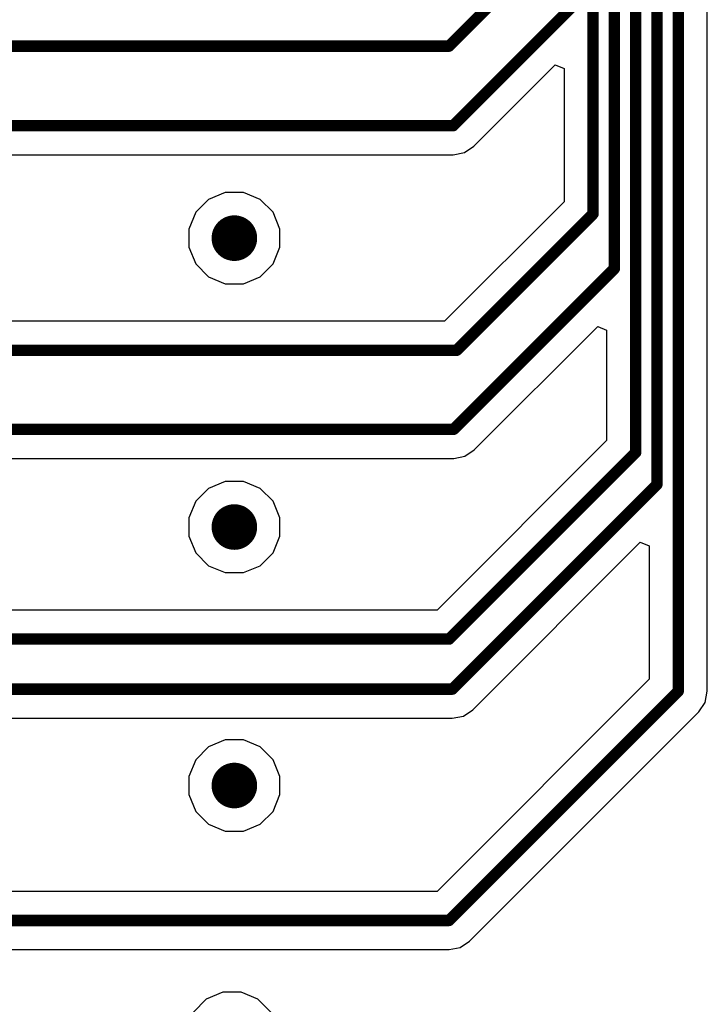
# Model space of a CAD drawing. Header units: millimetres. Extents: x -0.08 to 3.17, y -0.08 to 4.88.
# Tile 101 of 256: x 0.28 to 0.64, y 1.89 to 2.4. Entities that reach past the tile are written whole.
import ezdxf

# ---------------------------------------------------------------- set-up
doc = ezdxf.new("R2010")
doc.units = ezdxf.units.MM
doc.header["$MEASUREMENT"] = 0
for name, color, linetype in [('BottomLayer', 5, 'Continuous'), ('MidLayer1', 16, 'Continuous'), ('MidLayer2', 76, 'Continuous'), ('MultiLayer', 9, 'Continuous'), ('TopLayer', 1, 'Continuous'), ('ViaHoleLayer', 16, 'Continuous')]:
    doc.layers.add(name, color=color, linetype=linetype)

msp = doc.modelspace()

# ---------------------------------------------------------------- linework, layer by layer
at = {"layer": 'BottomLayer', "const_width": 0.01181}
for points in [[(0.3878, 2.28346, 1), (0.39961, 2.28346, 1)], [(0.3878, 2.13386, 1), (0.39961, 2.13386, 1)], [(0.3878, 2, 1), (0.39961, 2, 1)]]:
    msp.add_lwpolyline(points, format="xyb", close=True, dxfattribs=at)
at = {"layer": 'MidLayer1', "const_width": 0.01181}
for points in [[(0.3878, 2.28346, 1), (0.39961, 2.28346, 1)], [(0.3878, 2.13386, 1), (0.39961, 2.13386, 1)], [(0.3878, 2, 1), (0.39961, 2, 1)]]:
    msp.add_lwpolyline(points, format="xyb", close=True, dxfattribs=at)
at = {"layer": 'MidLayer2'}
for p, q in [((0.389, 2.30708), (0.38032, 2.30349)), ((0.3984, 2.30708), (0.389, 2.30708)), ((0.40708, 2.30349), (0.3984, 2.30708)), ((0.38032, 2.30349), (0.37367, 2.29684)), ((0.41373, 2.29684), (0.40708, 2.30349)), ((0.37367, 2.29684), (0.37008, 2.28816)), ((0.41732, 2.28816), (0.41373, 2.29684)), ((0.37008, 2.28816), (0.37008, 2.27876)), ((0.41732, 2.27876), (0.41732, 2.28816)), ((0.37008, 2.27876), (0.37367, 2.27008)), ((0.41373, 2.27008), (0.41732, 2.27876)), ((0.37367, 2.27008), (0.38032, 2.26344)), ((0.40708, 2.26344), (0.41373, 2.27008)), ((0.38032, 2.26344), (0.389, 2.25984)), ((0.389, 2.25984), (0.3984, 2.25984)), ((0.3984, 2.25984), (0.40708, 2.26344)), ((0.389, 2.15748), (0.38032, 2.15388)), ((0.3984, 2.15748), (0.389, 2.15748)), ((0.40708, 2.15388), (0.3984, 2.15748)), ((0.38032, 2.15388), (0.37367, 2.14724)), ((0.41373, 2.14724), (0.40708, 2.15388)), ((0.37367, 2.14724), (0.37008, 2.13856)), ((0.41732, 2.13856), (0.41373, 2.14724)), ((0.37008, 2.13856), (0.37008, 2.12916)), ((0.41732, 2.12916), (0.41732, 2.13856)), ((0.37008, 2.12916), (0.37367, 2.12048)), ((0.41373, 2.12048), (0.41732, 2.12916)), ((0.37367, 2.12048), (0.38032, 2.11383)), ((0.40708, 2.11383), (0.41373, 2.12048)), ((0.38032, 2.11383), (0.389, 2.11024)), ((0.3984, 2.11024), (0.40708, 2.11383)), ((0.389, 2.11024), (0.3984, 2.11024)), ((0.38032, 2.02003), (0.37367, 2.01338)), ((0.389, 2.02362), (0.38032, 2.02003)), ((0.3984, 2.02362), (0.389, 2.02362)), ((0.40708, 2.02003), (0.3984, 2.02362)), ((0.41373, 2.01338), (0.40708, 2.02003)), ((0.37367, 2.01338), (0.37008, 2.0047)), ((0.41732, 2.0047), (0.41373, 2.01338)), ((0.37008, 2.0047), (0.37008, 1.9953)), ((0.41732, 1.9953), (0.41732, 2.0047)), ((0.37008, 1.9953), (0.37367, 1.98662)), ((0.41373, 1.98662), (0.41732, 1.9953)), ((0.37367, 1.98662), (0.38032, 1.97997)), ((0.40708, 1.97997), (0.41373, 1.98662)), ((0.38032, 1.97997), (0.389, 1.97638)), ((0.3984, 1.97638), (0.40708, 1.97997)), ((0.389, 1.97638), (0.3984, 1.97638)), ((0.38781, 1.89297), (0.37913, 1.88938)), ((0.39721, 1.89297), (0.38781, 1.89297)), ((0.40589, 1.88938), (0.39721, 1.89297)), ((0.37913, 1.88938), (0.37248, 1.88273)), ((0.41254, 1.88273), (0.40589, 1.88938))]:
    msp.add_line(p, q, dxfattribs=at)
at = {"layer": 'MidLayer2', "const_width": 0.01181}
for points in [[(0.3878, 2.28346, 1), (0.39961, 2.28346, 1)], [(0.3878, 2.13386, 1), (0.39961, 2.13386, 1)], [(0.3878, 2, 1), (0.39961, 2, 1)]]:
    msp.add_lwpolyline(points, format="xyb", close=True, dxfattribs=at)
at = {"layer": 'MultiLayer', "const_width": 0.01181}
for points in [[(0.3878, 2.28346, 1), (0.39961, 2.28346, 1)], [(0.3878, 2.13386, 1), (0.39961, 2.13386, 1)], [(0.3878, 2, 1), (0.39961, 2, 1)]]:
    msp.add_lwpolyline(points, format="xyb", close=True, dxfattribs=at)
at = {"layer": 'TopLayer'}
for p, q in [((0.63867, 2.04882), (0.63867, 2.61466)), ((0.51773, 2.33108), (0.55986, 2.37321)), ((0.55986, 2.37321), (0.56447, 2.3713)), ((0.56447, 2.3713), (0.56447, 2.3023)), ((0.51284, 2.32782), (0.51773, 2.33108)), ((0.21492, 2.32667), (0.50708, 2.32667)), ((0.50708, 2.32667), (0.51284, 2.32782)), ((0.56447, 2.3023), (0.50262, 2.24044)), ((0.50262, 2.24044), (0.21511, 2.24044)), ((0.51794, 2.17382), (0.5819, 2.23778)), ((0.5819, 2.23778), (0.58652, 2.23587)), ((0.58652, 2.23587), (0.58652, 2.17868)), ((0.58652, 2.17868), (0.49874, 2.0909)), ((0.51306, 2.17056), (0.51794, 2.17382)), ((0.2181, 2.16941), (0.5073, 2.16941)), ((0.5073, 2.16941), (0.51306, 2.17056)), ((0.51725, 2.03927), (0.60395, 2.12597)), ((0.60395, 2.12597), (0.60857, 2.12406)), ((0.60857, 2.12406), (0.60857, 2.05505)), ((0.49874, 2.0909), (0.21844, 2.0909)), ((0.60857, 2.05505), (0.49868, 1.94517)), ((0.63753, 2.04306), (0.63867, 2.04882)), ((0.63427, 2.03817), (0.63753, 2.04306)), ((0.2154, 2.03486), (0.5066, 2.03486)), ((0.5066, 2.03486), (0.51236, 2.036)), ((0.51236, 2.036), (0.51725, 2.03927)), ((0.51556, 1.91947), (0.63427, 2.03817)), ((0.49868, 1.94517), (0.2105, 1.94517)), ((0.51068, 1.91621), (0.51556, 1.91947)), ((0.16982, 1.91506), (0.50492, 1.91506)), ((0.50492, 1.91506), (0.51068, 1.91621))]:
    msp.add_line(p, q, dxfattribs=at)
at = {"layer": 'TopLayer', "const_width": 0.00591}
for points in [[(0.57953, 2.29606), (0.57953, 2.64468)], [(0.59055, 2.26772), (0.59055, 2.63793)], [(0.60157, 2.17244), (0.60157, 2.63225)], [(0.6126, 2.15591), (0.6126, 2.62657)], [(0.62362, 2.04882), (0.62362, 2.62089)], [(0.50492, 2.38287), (0.55748, 2.43543)], [(0.50708, 2.34173), (0.5685, 2.40315)], [(0.15748, 2.38287), (0.50492, 2.38287)], [(0.15748, 2.34173), (0.50708, 2.34173)], [(0.50886, 2.22539), (0.57953, 2.29606)], [(0.5073, 2.18446), (0.59055, 2.26772)], [(0.15759, 2.22539), (0.50886, 2.22539)], [(0.15748, 2.18446), (0.5073, 2.18446)], [(0.50498, 2.07585), (0.60157, 2.17244)], [(0.5066, 2.04991), (0.6126, 2.15591)], [(0.15748, 2.07585), (0.50498, 2.07585)], [(0.15748, 2.04991), (0.5066, 2.04991)], [(0.50492, 1.93012), (0.62362, 2.04882)], [(0.15748, 1.93012), (0.50492, 1.93012)]]:
    msp.add_lwpolyline(points, dxfattribs=at)
at = {"layer": 'TopLayer'}
for points, const_width in [([(0.50344, 2.38287, 1), (0.50639, 2.38287, 1)], 0.00295), ([(0.50344, 2.38287, 1), (0.50639, 2.38287, 1)], 0.00295), ([(0.50561, 2.34173, 1), (0.50856, 2.34173, 1)], 0.00295), ([(0.50561, 2.34173, 1), (0.50856, 2.34173, 1)], 0.00295), ([(0.3878, 2.28346, 1), (0.39961, 2.28346, 1)], 0.01181), ([(0.57805, 2.29606, 1), (0.581, 2.29606, 1)], 0.00295), ([(0.57805, 2.29606, 1), (0.581, 2.29606, 1)], 0.00295), ([(0.58907, 2.26772, 1), (0.59203, 2.26772, 1)], 0.00295), ([(0.58907, 2.26772, 1), (0.59203, 2.26772, 1)], 0.00295), ([(0.50738, 2.22539, 1), (0.51033, 2.22539, 1)], 0.00295), ([(0.50738, 2.22539, 1), (0.51033, 2.22539, 1)], 0.00295), ([(0.50582, 2.18446, 1), (0.50878, 2.18446, 1)], 0.00295), ([(0.50582, 2.18446, 1), (0.50878, 2.18446, 1)], 0.00295), ([(0.6001, 2.17244, 1), (0.60305, 2.17244, 1)], 0.00295), ([(0.6001, 2.17244, 1), (0.60305, 2.17244, 1)], 0.00295), ([(0.61112, 2.15591, 1), (0.61407, 2.15591, 1)], 0.00295), ([(0.61112, 2.15591, 1), (0.61407, 2.15591, 1)], 0.00295), ([(0.3878, 2.13386, 1), (0.39961, 2.13386, 1)], 0.01181), ([(0.5035, 2.07585, 1), (0.50646, 2.07585, 1)], 0.00295), ([(0.5035, 2.07585, 1), (0.50646, 2.07585, 1)], 0.00295), ([(0.50513, 2.04991, 1), (0.50808, 2.04991, 1)], 0.00295), ([(0.50513, 2.04991, 1), (0.50808, 2.04991, 1)], 0.00295), ([(0.62215, 2.04882, 1), (0.6251, 2.04882, 1)], 0.00295), ([(0.62215, 2.04882, 1), (0.6251, 2.04882, 1)], 0.00295), ([(0.3878, 2, 1), (0.39961, 2, 1)], 0.01181), ([(0.50344, 1.93012, 1), (0.50639, 1.93012, 1)], 0.00295), ([(0.50344, 1.93012, 1), (0.50639, 1.93012, 1)], 0.00295)]:
    msp.add_lwpolyline(points, format="xyb", close=True, dxfattribs=dict(at, const_width=const_width))
at = {"layer": 'ViaHoleLayer', "const_width": 0.00591}
for points in [[(0.39075, 2.28346, 1), (0.39665, 2.28346, 1)], [(0.39075, 2.13386, 1), (0.39665, 2.13386, 1)], [(0.39075, 2, 1), (0.39665, 2, 1)]]:
    msp.add_lwpolyline(points, format="xyb", close=True, dxfattribs=at)

doc.saveas('drawing.dxf')
